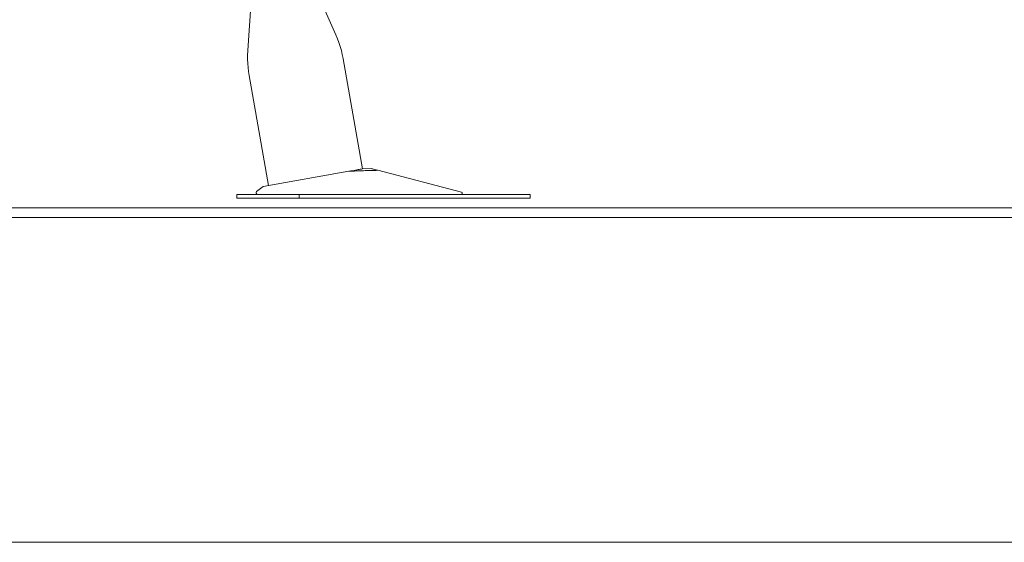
# Model space of a CAD drawing. Header units: metres. Extents: x 4.1 to 64.5, y -1.6 to 14.4.
# Tile 10 of 84: x 15.11 to 16.141, y 0.01 to 0.557. Entities that reach past the tile are written whole.
import ezdxf

# ---------------------------------------------------------------- set-up
doc = ezdxf.new("R2010")
doc.units = ezdxf.units.M
for name, color, linetype, lineweight in [('A-FLOR', 7, 'Continuous', 18), ('A-FLOR-MCUT', 7, 'Continuous', 18), ('I-FURN', 7, 'Continuous', 18)]:
    doc.layers.add(name, color=color, linetype=linetype, lineweight=lineweight)

# ---------------------------------------------------------------- blocks, each defined once
blk = doc.blocks.new('Furniture_Figueras-Seating_Smartseat_13011 - 13011-V5-Corte 4')
at = {"layer": 'I-FURN'}
for p, q in [((15.3526, 0.5764), (15.349, 0.5245)), ((15.4411, 0.5408), (15.4257, 0.5755)), ((15.4691, 0.4007), (15.4488, 0.5157)), ((15.3503, 0.4983), (15.3706, 0.3833)), ((15.4548, 0.3982), (15.3651, 0.3823)), ((15.4785, 0.401), (15.469, 0.4007)), ((15.4785, 0.401), (15.4691, 0.4007)), ((15.4785, 0.401), (15.4691, 0.4007)), ((15.4785, 0.401), (15.4691, 0.4007)), ((15.4785, 0.401), (15.4691, 0.4007)), ((15.4785, 0.401), (15.4691, 0.4007)), ((15.5726, 0.3764), (15.4851, 0.3992)), ((15.3651, 0.3823), (15.3582, 0.3771)), ((15.3376, 0.374), (15.3376, 0.37)), ((15.3385, 0.374), (15.3376, 0.374)), ((15.3376, 0.374), (15.3376, 0.37)), ((15.3385, 0.374), (15.3376, 0.374)), ((15.3376, 0.374), (15.3376, 0.37)), ((15.3385, 0.374), (15.3376, 0.374)), ((15.3376, 0.374), (15.3376, 0.37)), ((15.3385, 0.374), (15.3376, 0.374)), ((15.3376, 0.374), (15.3376, 0.37)), ((15.3385, 0.374), (15.3376, 0.374)), ((15.3376, 0.374), (15.3376, 0.37)), ((15.3591, 0.374), (15.3376, 0.374)), ((15.3593, 0.374), (15.3623, 0.374)), ((15.4026, 0.374), (15.3619, 0.374)), ((15.6262, 0.374), (15.4026, 0.374)), ((15.4026, 0.374), (15.4026, 0.37)), ((15.6444, 0.374), (15.6262, 0.374)), ((15.6444, 0.37), (15.6444, 0.374)), ((15.3376, 0.37), (15.3385, 0.37)), ((15.3376, 0.37), (15.3385, 0.37)), ((15.3376, 0.37), (15.3385, 0.37)), ((15.3376, 0.37), (15.3385, 0.37)), ((15.3376, 0.37), (15.3385, 0.37)), ((15.3376, 0.37), (15.4026, 0.37)), ((15.4026, 0.37), (15.6262, 0.37)), ((15.6262, 0.37), (15.6444, 0.37))]:
    blk.add_line(p, q, dxfattribs=at)
at = {"layer": 'I-FURN', "flags": 128}
for points in [[(15.4411, 0.5408), (15.4428, 0.5368), (15.4443, 0.5328), (15.4457, 0.5287), (15.4469, 0.5245), (15.4479, 0.5204), (15.4487, 0.5161)], [(15.4411, 0.5408), (15.4428, 0.5368), (15.4443, 0.5328), (15.4457, 0.5287), (15.4469, 0.5245), (15.4479, 0.5204), (15.4487, 0.5161)], [(15.4411, 0.5408), (15.4428, 0.5368), (15.4443, 0.5328), (15.4457, 0.5287), (15.4469, 0.5245), (15.4479, 0.5204), (15.4487, 0.5161)], [(15.4411, 0.5408), (15.4428, 0.5368), (15.4443, 0.5328), (15.4457, 0.5287), (15.4469, 0.5245), (15.4479, 0.5204), (15.4487, 0.5161)], [(15.4411, 0.5408), (15.4428, 0.5368), (15.4443, 0.5328), (15.4457, 0.5287), (15.4469, 0.5245), (15.4479, 0.5204), (15.4487, 0.5161)], [(15.4411, 0.5408), (15.4428, 0.5368), (15.4443, 0.5328), (15.4457, 0.5287), (15.4469, 0.5245), (15.4479, 0.5204), (15.4487, 0.5161), (15.4488, 0.5157)], [(15.3503, 0.4983), (15.3497, 0.5026), (15.3492, 0.5068), (15.3489, 0.5111), (15.3487, 0.5154), (15.3487, 0.5198), (15.3489, 0.5241), (15.349, 0.5245)], [(15.3503, 0.4983), (15.3497, 0.5026), (15.3492, 0.5068), (15.3489, 0.5111), (15.3487, 0.5154), (15.3487, 0.5198), (15.3489, 0.5241)], [(15.3503, 0.4983), (15.3497, 0.5026), (15.3492, 0.5068), (15.3489, 0.5111), (15.3487, 0.5154), (15.3487, 0.5198), (15.3489, 0.5241)], [(15.3503, 0.4983), (15.3497, 0.5026), (15.3492, 0.5068), (15.3489, 0.5111), (15.3487, 0.5154), (15.3487, 0.5198), (15.3489, 0.5241)], [(15.3503, 0.4983), (15.3497, 0.5026), (15.3492, 0.5068), (15.3489, 0.5111), (15.3487, 0.5154), (15.3487, 0.5198), (15.3489, 0.5241)], [(15.3503, 0.4983), (15.3497, 0.5026), (15.3492, 0.5068), (15.3489, 0.5111), (15.3487, 0.5154), (15.3487, 0.5198), (15.3489, 0.5241)]]:
    blk.add_lwpolyline(points, dxfattribs=at)
at = {"layer": 'I-FURN'}
for centre, radius, start, end in [((15.3593, 0.3757), 0.00173, 127.226, 255.7226), ((15.3593, 0.3757), 0.00173, 127.226, 255.7226), ((15.3593, 0.3757), 0.00173, 127.226, 255.7226), ((15.3593, 0.3757), 0.00173, 127.226, 255.7226), ((15.3593, 0.3757), 0.00173, 127.226, 255.7226), ((15.3593, 0.3757), 0.00173, 127.226, 255.7226), ((15.3593, 0.3757), 0.00173, 127.226, 255.7226), ((15.3593, 0.3757), 0.00173, 127.226, 255.7226), ((15.3593, 0.3757), 0.00173, 127.226, 255.7226), ((15.3593, 0.3757), 0.00173, 127.226, 255.7226), ((15.3593, 0.3757), 0.00173, 127.226, 255.7226), ((15.3593, 0.3757), 0.00173, 127.226, 270), ((15.5723, 0.3752), 0.00122, 283.7812, 75.3743), ((15.5723, 0.3752), 0.00122, 283.7812, 75.3743), ((15.5723, 0.3752), 0.00122, 283.7812, 75.3743), ((15.5723, 0.3752), 0.00122, 283.7812, 75.3743), ((15.5723, 0.3752), 0.00122, 283.7812, 75.3743), ((15.5723, 0.3752), 0.00122, 283.7812, 75.3743), ((15.5723, 0.3752), 0.00122, 283.7812, 75.3743), ((15.5723, 0.3752), 0.00122, 283.7812, 75.3743), ((15.5723, 0.3752), 0.00122, 283.7812, 75.3743), ((15.5723, 0.3752), 0.00122, 283.7812, 75.3743), ((15.5723, 0.3752), 0.00122, 283.7812, 75.3743), ((15.5723, 0.3752), 0.00122, 283.7812, 75.3743)]:
    blk.add_arc(centre, radius, start, end, dxfattribs=at)
for points in [[(15.4548, 0.3982), (15.4576, 0.3986), (15.4623, 0.3995), (15.4669, 0.4003), (15.4684, 0.4006), (15.4688, 0.4006)], [(15.4851, 0.3992), (15.4801, 0.3991), (15.47, 0.3988), (15.4599, 0.3984), (15.4548, 0.3982)]]:
    blk.add_open_spline(points, degree=3, dxfattribs=at)
blk.add_open_spline([(15.4787, 0.4009), (15.4789, 0.4009), (15.4799, 0.4006), (15.4824, 0.4), (15.4851, 0.3992)], degree=3, knots=[0.6, 0.6, 0.6, 0.6, 0.7, 1, 1, 1, 1], dxfattribs=at)
blk = doc.blocks.new('4 GRE - ESCOLA DE CINEMA E AUDIOVISUAL CINE REX R07_rvt-1-Corte 4')
at = {"layer": 'A-FLOR'}
for p, q in [((16.3787, 0.36), (15.0887, 0.36)), ((15.0887, 0.01), (16.3787, 0.01))]:
    blk.add_line(p, q, dxfattribs=at)
at = {"layer": 'A-FLOR-MCUT'}
blk.add_line((16.3787, 0.35), (15.0887, 0.35), dxfattribs=at)
at = {"layer": 'I-FURN', "lineweight": 18}
blk.add_blockref('Furniture_Figueras-Seating_Smartseat_13011 - 13011-V5-Corte 4', (0, 0), dxfattribs=at)

msp = doc.modelspace()

# ---------------------------------------------------------------- block references
at = {"lineweight": 5}
msp.add_blockref('4 GRE - ESCOLA DE CINEMA E AUDIOVISUAL CINE REX R07_rvt-1-Corte 4', (0, 0), dxfattribs=at)

doc.saveas('drawing.dxf')
